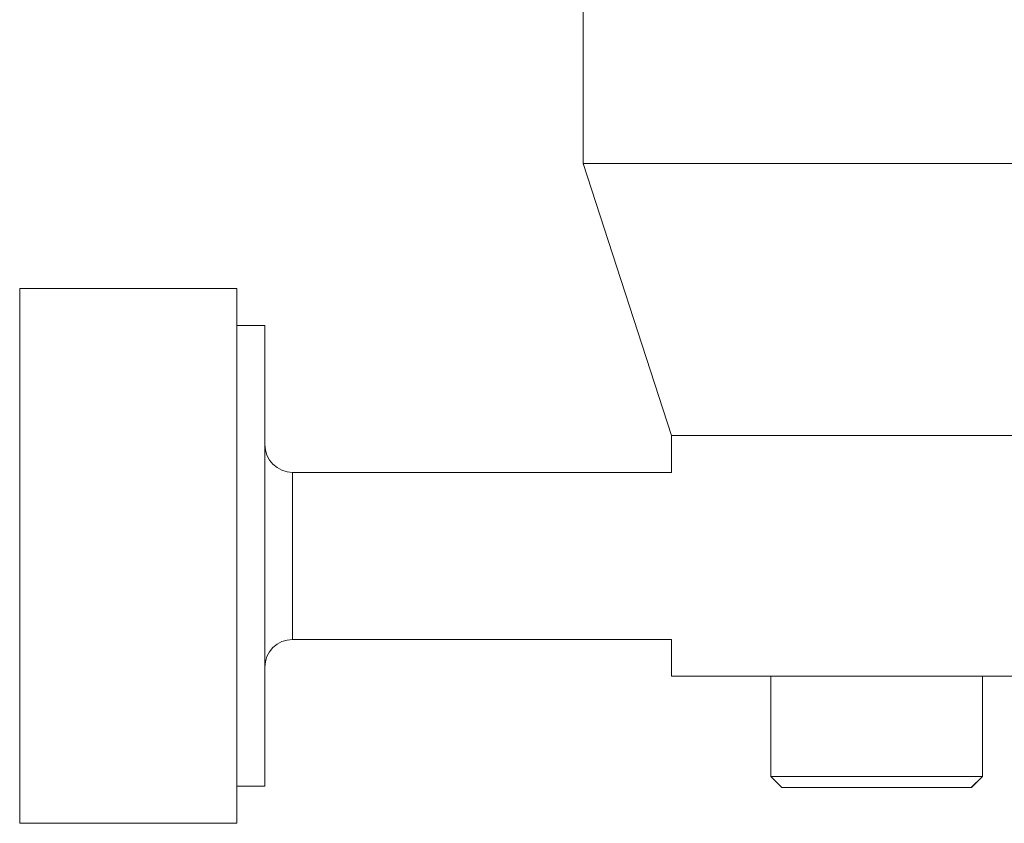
# Model space of a CAD drawing. Header units: inches. Extents: x 1.8 to 28.9, y 1.9 to 20.6.
# Tile 23 of 53: x 15.175 to 15.871, y 9.696 to 10.264. Entities that reach past the tile are written whole.
import ezdxf

# ---------------------------------------------------------------- set-up
doc = ezdxf.new("R2010")
doc.units = ezdxf.units.IN
doc.header["$MEASUREMENT"] = 0

msp = doc.modelspace()

# ---------------------------------------------------------------- linework, layer by layer
at = {"color": 7, "linetype": 'Continuous', "lineweight": 15}
for p, q in [((15.5731, 10.74156), (15.5731, 10.16266)), ((15.5731, 10.16266), (15.6356, 9.9703)), ((17.6981, 10.16266), (15.5731, 10.16266)), ((15.32851, 10.07428), (15.17497, 10.07428)), ((15.17497, 10.07428), (15.17497, 9.69632)), ((15.32851, 9.69632), (15.32851, 10.07428)), ((15.3482, 10.0481), (15.32851, 10.0481)), ((15.3482, 10.0481), (15.3482, 9.7225)), ((15.6356, 9.9703), (15.6356, 9.94436)), ((16.46682, 9.9703), (15.6356, 9.9703)), ((15.6356, 9.94436), (15.36788, 9.94436)), ((15.36788, 9.85454), (15.36788, 9.94436)), ((15.36788, 9.82624), (15.36788, 9.85454)), ((15.36788, 9.82624), (15.6356, 9.82624)), ((15.6356, 9.82624), (15.6356, 9.8003)), ((15.70956, 9.8003), (15.6356, 9.8003)), ((15.7058, 9.8003), (15.7058, 9.72943)), ((15.7138, 9.8003), (15.70956, 9.8003)), ((16.24766, 9.8003), (15.7138, 9.8003)), ((15.8554, 9.72943), (15.8554, 9.8003)), ((15.85551, 9.72943), (15.85551, 9.8003)), ((15.7058, 9.72943), (15.71367, 9.72156)), ((15.8554, 9.72943), (15.7058, 9.72943)), ((15.84753, 9.72156), (15.8554, 9.72943)), ((15.84764, 9.72156), (15.85551, 9.72943)), ((15.85551, 9.72943), (15.8554, 9.72943)), ((15.32851, 9.7225), (15.3482, 9.7225)), ((15.84753, 9.72156), (15.71367, 9.72156)), ((15.84764, 9.72156), (15.84753, 9.72156)), ((15.17497, 9.69632), (15.32851, 9.69632))]:
    msp.add_line(p, q, dxfattribs=at)
for centre, start, end in [((15.36788, 9.96404), 180, 270), ((15.36788, 9.80656), 90, 180)]:
    msp.add_arc(centre, 0.01969, start, end, dxfattribs=at)

doc.saveas('drawing.dxf')
